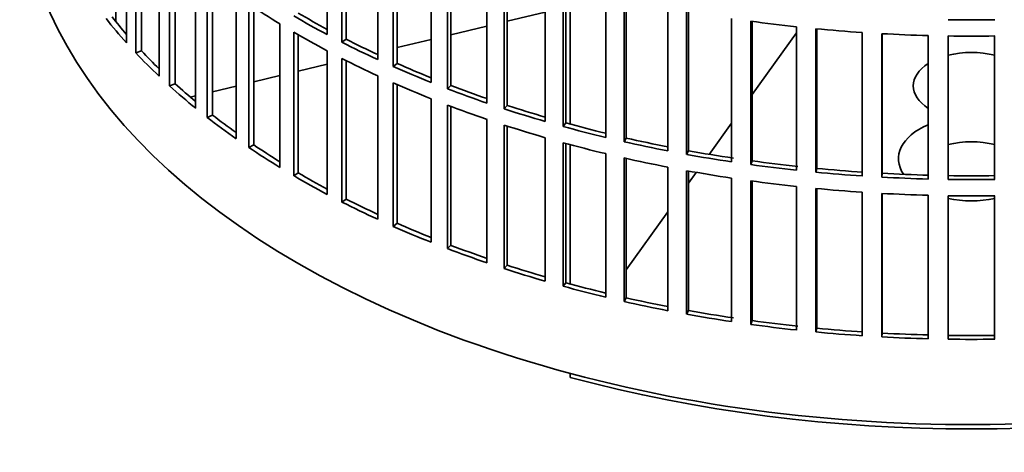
# Model space of a CAD drawing. Header units: millimetres. Extents: x 418 to 1302, y -1347 to 1467.
# Tile 2 of 25: x 1009 to 1158, y -1283 to -1218. Entities that reach past the tile are written whole.
import ezdxf

# ---------------------------------------------------------------- set-up
doc = ezdxf.new("R2010")
doc.units = ezdxf.units.MM
doc.layers.add('VSI344-454_FILTR', color=7, linetype='Continuous')
doc.layers.add('VSI344-454_SUPPO', color=7, linetype='Continuous')

# ---------------------------------------------------------------- blocks, each defined once
blk = doc.blocks.new('SE4')
at = {"layer": 'VSI344-454_FILTR', "color": 7, "linetype": 'Continuous', "lineweight": 35}
for p, q in [((1055.57, -1220.38), (1055.57, -1198.75)), ((1025.3, -1221.61), (1025.3, -1199.98)), ((1057.79, -1221.54), (1057.79, -1199.9)), ((1058.43, -1221.09), (1058.43, -1200.22)), ((1026.7, -1223.13), (1026.7, -1201.5)), ((1027.57, -1222.85), (1027.57, -1202.4)), ((1063.18, -1224.15), (1063.18, -1202.51)), ((1065.53, -1225.21), (1065.53, -1203.57)), ((1066.12, -1224.74), (1066.12, -1203.83)), ((1030.22, -1226.65), (1030.22, -1205.01)), ((1031.8, -1228.11), (1031.8, -1206.47)), ((1071.22, -1227.59), (1071.22, -1205.96)), ((1073.69, -1228.56), (1073.69, -1206.92)), ((1032.63, -1227.79), (1032.63, -1207.22)), ((1074.22, -1228.07), (1074.22, -1207.12)), ((1035.73, -1231.48), (1035.73, -1209.84)), ((1079.66, -1230.71), (1079.66, -1209.07)), ((1082.24, -1231.57), (1082.24, -1209.93)), ((1037.48, -1232.87), (1037.48, -1211.24)), ((1082.71, -1231.06), (1082.71, -1210.09)), ((1038.27, -1232.52), (1038.27, -1211.84)), ((1088.45, -1233.48), (1088.45, -1211.84)), ((1091.13, -1234.23), (1091.13, -1212.6)), ((1091.54, -1233.7), (1091.54, -1212.71)), ((1041.82, -1236.07), (1041.82, -1214.44)), ((1097.56, -1235.88), (1097.56, -1214.25)), ((1043.73, -1237.39), (1043.73, -1215.75)), ((1100.33, -1236.53), (1100.33, -1214.89)), ((1100.67, -1235.99), (1100.67, -1214.97)), ((1044.48, -1237.01), (1044.48, -1216.25)), ((1106.94, -1237.92), (1106.94, -1216.28)), ((1109.77, -1238.45), (1109.77, -1216.81)), ((1110.05, -1237.9), (1110.05, -1216.86)), ((1048.44, -1240.41), (1048.44, -1218.77)), ((1116.53, -1239.57), (1116.53, -1217.93)), ((1119.43, -1239.99), (1119.43, -1218.35)), ((1119.64, -1239.42), (1119.64, -1218.38)), ((1050.51, -1241.65), (1050.51, -1220.01)), ((1051.21, -1241.23), (1051.21, -1220.42)), ((1126.31, -1240.83), (1126.31, -1219.19)), ((1129.25, -1241.13), (1129.25, -1219.49)), ((1129.39, -1240.56), (1129.39, -1219.51)), ((1136.21, -1241.7), (1136.21, -1220.06)), ((1139.18, -1241.88), (1139.18, -1220.24)), ((1139.25, -1241.3), (1139.25, -1220.24)), ((1058.43, -1221.09), (1057.79, -1221.54)), ((1146.2, -1242.16), (1146.2, -1220.52)), ((1149.18, -1242.22), (1149.18, -1220.58)), ((1156.21, -1242.22), (1156.21, -1220.58)), ((1027.57, -1222.85), (1026.7, -1223.13)), ((1055.57, -1244.47), (1055.57, -1222.83)), ((1057.79, -1245.62), (1057.79, -1223.99)), ((1058.43, -1245.18), (1058.43, -1224.31)), ((1066.12, -1224.74), (1065.53, -1225.21)), ((1032.63, -1227.79), (1031.8, -1228.11)), ((1063.18, -1248.23), (1063.18, -1226.6)), ((1065.53, -1249.29), (1065.53, -1227.66)), ((1066.12, -1248.83), (1066.12, -1227.91)), ((1074.22, -1228.07), (1073.69, -1228.56)), ((1071.22, -1251.68), (1071.22, -1230.04)), ((1073.69, -1252.64), (1073.69, -1231.01)), ((1074.22, -1252.15), (1074.22, -1231.21)), ((1082.71, -1231.06), (1082.24, -1231.57)), ((1038.27, -1232.52), (1037.48, -1232.87)), ((1079.66, -1254.8), (1079.66, -1233.16)), ((1091.54, -1233.7), (1091.13, -1234.23)), ((1082.24, -1255.66), (1082.24, -1234.02)), ((1082.71, -1255.15), (1082.71, -1234.17)), ((1088.45, -1257.56), (1088.45, -1235.93)), ((1091.13, -1258.32), (1091.13, -1236.68)), ((1100.67, -1235.99), (1100.33, -1236.53)), ((1044.48, -1237.01), (1043.73, -1237.39)), ((1091.54, -1257.79), (1091.54, -1236.79)), ((1110.05, -1237.9), (1109.77, -1238.45)), ((1097.56, -1259.97), (1097.56, -1238.33)), ((1100.33, -1260.62), (1100.33, -1238.98)), ((1100.67, -1260.07), (1100.67, -1239.06)), ((1119.64, -1239.42), (1119.43, -1239.99)), ((1106.94, -1262.01), (1106.94, -1240.37)), ((1109.77, -1262.54), (1109.77, -1240.9)), ((1110.05, -1261.98), (1110.05, -1240.95)), ((1129.39, -1240.56), (1129.25, -1241.13)), ((1051.21, -1241.23), (1050.51, -1241.65)), ((1116.53, -1263.66), (1116.53, -1242.02)), ((1119.43, -1264.07), (1119.43, -1242.44)), ((1119.64, -1263.51), (1119.64, -1242.46)), ((1139.25, -1241.3), (1139.18, -1241.88)), ((1126.31, -1264.92), (1126.31, -1243.28)), ((1129.25, -1265.22), (1129.25, -1243.58)), ((1129.39, -1264.64), (1129.39, -1243.59)), ((1136.21, -1265.78), (1136.21, -1244.14)), ((1058.43, -1245.18), (1057.79, -1245.62)), ((1139.18, -1265.96), (1139.18, -1244.32)), ((1139.25, -1265.39), (1139.25, -1244.33)), ((1146.2, -1266.25), (1146.2, -1244.61)), ((1149.18, -1266.31), (1149.18, -1244.67)), ((1156.21, -1266.31), (1156.21, -1244.67)), ((1066.12, -1248.83), (1065.53, -1249.29)), ((1074.22, -1252.15), (1073.69, -1252.64)), ((1082.71, -1255.15), (1082.24, -1255.66)), ((1091.54, -1257.79), (1091.13, -1258.32)), ((1100.67, -1260.07), (1100.33, -1260.62)), ((1110.05, -1261.98), (1109.77, -1262.54)), ((1119.64, -1263.51), (1119.43, -1264.07)), ((1129.39, -1264.64), (1129.25, -1265.22)), ((1139.25, -1265.39), (1139.18, -1265.96))]:
    blk.add_line(p, q, dxfattribs=at)
for centre, radius, start, end in [((1152.7, -969.66), 248.5, 269.189, 270.811), ((1152.7, -972.11), 248.5, 269.189, 270.811), ((1152.7, -994.9), 246.77, 269.1833, 270.8167), ((1152.7, -993.74), 248.5, 269.189, 270.811), ((1152.7, -996.19), 248.5, 269.189, 270.811), ((1152.7, -1018.99), 246.77, 269.1833, 270.8167), ((1152.7, -1017.83), 248.5, 269.189, 270.811)]:
    blk.add_arc(centre, radius, start, end, dxfattribs=at)
for centre, major_axis, start_param, end_param in [((1152.7, -1196.34), (143.5, 0), 3.141593, 5.158357), ((1152.7, -1161.84), (-143.5, 0), 0.708524, 0.757553), ((1152.7, -1159.39), (-142.5, 0), 0.778165, 0.820895), ((1152.7, -1183.48), (-143.5, 0), 0.429271, 0.4783), ((1152.7, -1183.48), (-142.5, 0), 0.429099, 0.464583), ((1152.7, -1159.39), (-143.5, 0), 0.778337, 0.827366), ((1152.7, -1137.76), (-143.5, 0), 1.336842, 1.385871), ((1152.7, -1161.84), (-143.5, 0), 0.778337, 0.827366), ((1152.7, -1137.76), (-143.5, 0), 1.406655, 1.455685), ((1152.7, -1137.76), (-143.5, 0), 1.476469, 1.525498), ((1152.7, -1159.39), (-143.5, 0), 0.84815, 0.897179), ((1152.7, -1159.39), (-142.5, 0), 0.847978, 0.891566), ((1152.7, -1183.48), (-143.5, 0), 0.499084, 0.548113), ((1152.7, -1183.48), (-142.5, 0), 0.498912, 0.536508), ((1152.7, -1161.84), (-143.5, 0), 0.84815, 0.897179), ((1152.7, -1159.39), (-142.5, 0), 0.917791, 0.962144), ((1152.7, -1159.39), (-143.5, 0), 0.917963, 0.966992), ((1152.7, -1183.48), (-142.5, 0), 0.568725, 0.607984), ((1152.7, -1161.84), (-143.5, 0), 0.917963, 0.966992), ((1152.7, -1183.48), (-143.5, 0), 0.568897, 0.617927), ((1152.7, -1159.39), (-143.5, 0), 0.987776, 1.036806), ((1152.7, -1159.39), (-142.5, 0), 0.987604, 1.032651), ((1152.7, -1161.84), (-143.5, 0), 0.987776, 1.036806), ((1152.7, -1159.39), (-143.5, 0), 1.057589, 1.106619), ((1152.7, -1159.39), (-142.5, 0), 1.057417, 1.103102), ((1152.7, -1183.48), (-143.5, 0), 0.63871, 0.68774), ((1152.7, -1183.48), (-142.5, 0), 0.638538, 0.679153), ((1152.7, -1159.39), (-142.5, 0), 1.127231, 1.17351), ((1152.7, -1161.84), (-143.5, 0), 1.057589, 1.106619), ((1152.7, -1159.39), (-143.5, 0), 1.127403, 1.176432), ((1152.7, -1161.84), (-143.5, 0), 1.127403, 1.176432), ((1152.7, -1159.39), (-143.5, 0), 1.197216, 1.246245), ((1152.7, -1159.39), (-142.5, 0), 1.197044, 1.243883), ((1152.7, -1183.48), (-143.5, 0), 0.708524, 0.757553), ((1152.7, -1183.48), (-142.5, 0), 0.708352, 0.750104), ((1152.7, -1159.39), (-142.5, 0), 1.266857, 1.31623), ((1152.7, -1161.84), (-143.5, 0), 1.197216, 1.246245), ((1152.7, -1159.39), (-143.5, 0), 1.267029, 1.316058), ((1152.7, -1159.39), (-142.5, 0), 1.33667, 1.386044), ((1152.7, -1161.84), (-143.5, 0), 1.267029, 1.316058), ((1152.7, -1159.39), (-143.5, 0), 1.336842, 1.385871), ((1152.7, -1159.39), (-143.5, 0), 1.406655, 1.455685), ((1152.7, -1159.39), (-142.5, 0), 1.406483, 1.455857), ((1152.7, -1183.48), (-143.5, 0), 0.778337, 0.827366), ((1152.7, -1183.48), (-142.5, 0), 0.778165, 0.820895), ((1152.7, -1161.84), (-143.5, 0), 1.336842, 1.385871), ((1152.7, -1159.39), (-143.5, 0), 1.476469, 1.525498), ((1152.7, -1159.39), (-142.5, 0), 1.476296, 1.52567), ((1152.7, -1161.84), (-143.5, 0), 1.406655, 1.455685), ((1152.7, -1183.48), (-143.5, 0), 0.84815, 0.897179), ((1152.7, -1183.48), (-142.5, 0), 0.847978, 0.891566), ((1152.7, -1161.84), (-143.5, 0), 1.476469, 1.525498), ((1152.7, -1183.48), (-143.5, 0), 0.917963, 0.966992), ((1152.7, -1183.48), (-142.5, 0), 0.917791, 0.962144), ((1152.7, -1183.48), (-143.5, 0), 0.987776, 1.036806), ((1152.7, -1183.48), (-142.5, 0), 0.987604, 1.032651), ((1152.7, -1183.48), (-143.5, 0), 1.057589, 1.106619), ((1152.7, -1183.48), (-142.5, 0), 1.057417, 1.103102), ((1152.7, -1183.48), (-143.5, 0), 1.127403, 1.176432), ((1152.7, -1183.48), (-142.5, 0), 1.127231, 1.17351), ((1152.7, -1183.48), (-142.5, 0), 1.197044, 1.243883), ((1152.7, -1183.48), (-143.5, 0), 1.197216, 1.246245), ((1152.7, -1183.48), (-142.5, 0), 1.266857, 1.31623), ((1152.7, -1183.48), (-143.5, 0), 1.267029, 1.316058), ((1152.7, -1183.48), (-143.5, 0), 1.336842, 1.385871), ((1152.7, -1183.48), (-142.5, 0), 1.33667, 1.386044), ((1152.7, -1183.48), (-142.5, 0), 1.406483, 1.455857), ((1152.7, -1183.48), (-143.5, 0), 1.406655, 1.455685), ((1152.7, -1183.48), (-143.5, 0), 1.476469, 1.525498), ((1152.7, -1183.48), (-142.5, 0), 1.476296, 1.52567)]:
    blk.add_ellipse(centre, major_axis=major_axis, ratio=0.57735, start_param=start_param, end_param=end_param, dxfattribs=at)
at = {"layer": 'VSI344-454_SUPPO', "color": 7, "linetype": 'Continuous', "lineweight": 35}
for p, q in [((1023.67, -1218.4), (1023.67, -1198.1)), ((1092.21, -1233.89), (1092.21, -1212.89)), ((1082.71, -1218.36), (1088.45, -1216.99)), ((1074.22, -1220.39), (1079.66, -1219.09)), ((1119.64, -1229.42), (1126.31, -1220.12)), ((1066.12, -1222.33), (1071.22, -1221.11)), ((1051.21, -1225.9), (1055.57, -1224.85)), ((1044.48, -1227.51), (1048.44, -1226.56)), ((1038.27, -1228.99), (1041.82, -1228.14)), ((1034.92, -1229.79), (1035.73, -1229.6)), ((1113.17, -1238.44), (1116.53, -1233.74)), ((1092.21, -1257.98), (1092.21, -1236.98)), ((1110.05, -1242.78), (1111.21, -1241.16)), ((1100.67, -1255.86), (1106.94, -1247.12)), ((1092.21, -1272.06), (1092.21, -1271.47))]:
    blk.add_line(p, q, dxfattribs=at)
for centre, major_axis, start_param, end_param in [((1152.7, -1228.12), (8.75, 0), 1.157096, 1.984496), ((1152.7, -1228.12), (8.75, 0), 2.407803, 3.875383), ((1152.7, -1239.09), (-11, 0), -0.938824, 0.382349), ((1152.7, -1241.59), (8.75, 0), 1.157096, 1.984496), ((1152.7, -1239.09), (-11, 0), 1.245307, 1.896286), ((1152.7, -1197.57), (-142.5, 0), 1.132467, 2.009125)]:
    blk.add_ellipse(centre, major_axis=major_axis, ratio=0.57735, start_param=start_param, end_param=end_param, dxfattribs=at)

msp = doc.modelspace()

# ---------------------------------------------------------------- block references
msp.add_blockref('SE4', (0, 0))

doc.saveas('drawing.dxf')
